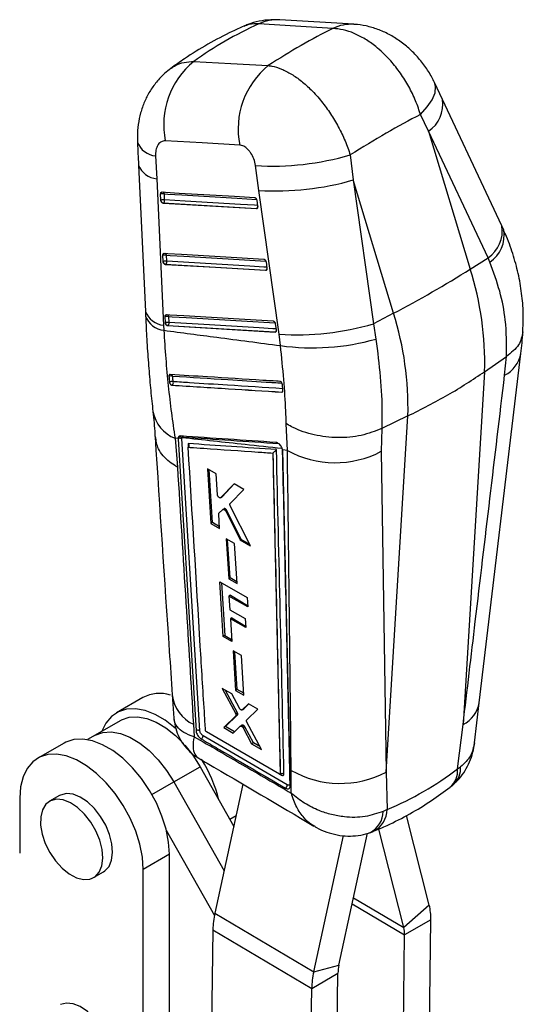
# Model space of a CAD drawing. Header units: millimetres. Extents: x 37 to 389, y 20 to 288.
# Tile 20 of 20: x 323 to 361, y 213 to 288. Entities that reach past the tile are written whole.
import ezdxf

# ---------------------------------------------------------------- set-up
doc = ezdxf.new("R2010")
doc.units = ezdxf.units.MM

msp = doc.modelspace()

# ---------------------------------------------------------------- linework, layer by layer
at = {"color": 7, "linetype": 'Continuous', "lineweight": 25}
for p, q in [((348.486896, 287.756863), (342.846185, 288.097521)), ((355.250265, 282.018925), (354.643824, 283.311279)), ((354.199499, 279.591529), (353.570322, 280.865609)), ((354.199499, 279.591529), (357.374219, 269.055821)), ((358.738911, 269.923605), (354.199499, 279.591529)), ((333.354333, 277.699934), (333.436376, 275.951545)), ((348.215549, 277.777261), (348.448488, 275.86662)), ((332.049499, 277.000752), (332.576341, 265.821194)), ((341.24832, 275.069609), (340.981134, 276.961946)), ((333.436376, 275.951545), (333.965623, 264.770953)), ((348.448488, 275.86662), (349.990242, 264.869368)), ((351.519273, 265.675833), (348.448488, 275.86662)), ((333.756275, 274.332008), (333.739492, 274.793085)), ((334.040407, 274.335739), (334.023622, 274.7968)), ((342.792029, 264.073534), (341.24832, 275.069609)), ((333.761773, 274.285385), (333.756275, 274.332008)), ((333.9245, 274.088155), (333.947969, 274.101704)), ((341.046489, 273.664778), (333.9245, 274.088155)), ((341.076757, 274.316333), (341.146611, 273.852287)), ((341.146611, 273.852287), (341.148961, 273.832013)), ((341.06986, 273.678269), (341.046489, 273.664778)), ((333.92697, 269.647542), (333.910158, 270.108602)), ((334.211111, 269.651309), (334.194298, 270.112365)), ((333.932406, 269.60126), (333.92697, 269.647542)), ((334.095262, 269.403715), (334.118716, 269.417254)), ((341.755902, 268.94988), (334.095262, 269.403715)), ((341.786272, 269.601474), (341.856084, 269.137412)), ((357.374219, 269.055821), (358.738911, 269.923605)), ((358.8808, 269.58069), (358.738911, 269.923605)), ((341.779286, 268.963379), (341.755902, 268.94988)), ((341.856084, 269.137412), (341.858459, 269.116805)), ((332.573257, 265.822214), (332.590774, 265.462662)), ((351.519273, 265.675833), (349.990242, 264.869368)), ((334.097875, 264.963195), (334.081048, 265.424238)), ((334.103268, 264.917137), (334.097875, 264.963195)), ((334.382021, 264.96699), (334.365193, 265.428038)), ((342.495456, 264.886434), (342.565245, 264.422359)), ((349.990242, 264.869368), (350.177126, 263.709198)), ((333.965623, 264.770953), (333.982969, 264.378721)), ((334.266211, 264.719374), (334.289655, 264.732908)), ((342.465024, 264.234805), (334.266211, 264.719374)), ((342.488415, 264.248308), (342.465024, 264.234805)), ((342.565245, 264.422359), (342.567636, 264.40152)), ((342.895895, 263.210015), (342.792029, 264.073534)), ((358.071758, 235.927269), (361.240541, 262.607651)), ((358.472509, 261.217304), (360.14424, 262.377985)), ((360.001411, 260.945393), (360.146018, 262.379186)), ((360.146018, 262.379186), (360.14424, 262.377985)), ((358.472509, 261.217304), (356.833443, 234.259886)), ((334.412778, 260.427583), (334.421349, 260.382922)), ((334.603351, 260.187165), (334.610231, 260.191137)), ((342.989699, 259.659458), (342.980373, 259.654074)), ((343.033262, 260.232006), (343.029347, 260.259757)), ((343.07102, 259.790362), (343.033262, 260.232006)), ((352.617563, 257.837315), (350.620179, 256.880419)), ((350.963184, 230.628035), (352.617563, 257.837315)), ((343.417041, 255.200773), (343.333696, 257.24768)), ((350.619195, 256.879943), (350.589001, 255.133034)), ((350.620179, 256.880419), (350.619195, 256.879943)), ((335.067151, 256.102541), (334.837959, 256.127082)), ((334.837959, 256.127082), (335.020388, 253.930526)), ((335.067151, 256.102541), (335.06783, 256.084629)), ((335.06783, 256.084629), (335.071997, 256.087035)), ((335.06783, 256.084629), (336.44738, 233.778226)), ((335.091871, 256.209725), (335.071997, 256.087035)), ((335.071997, 256.087035), (336.448035, 233.778604)), ((335.353946, 256.100356), (335.362927, 256.169097)), ((336.733558, 233.790283), (335.353946, 256.100356)), ((342.299469, 255.001325), (342.303787, 255.004367)), ((343.417041, 255.200773), (343.044291, 255.241316)), ((343.049297, 255.186059), (343.044291, 255.241316)), ((343.050049, 255.154003), (343.049297, 255.186059)), ((350.589001, 255.133034), (350.963184, 230.628035)), ((342.299469, 255.001325), (342.868797, 230.492402)), ((337.982815, 253.416135), (337.315635, 253.789768)), ((337.315635, 253.789768), (337.576755, 249.615843)), ((337.69304, 249.682972), (337.432473, 253.724336)), ((338.082288, 251.812571), (337.982815, 253.416135)), ((339.34281, 252.653636), (338.331331, 251.592869)), ((338.42405, 251.646394), (339.362042, 252.64284)), ((339.041465, 251.140716), (340.103316, 252.226733)), ((340.103316, 252.226733), (339.34281, 252.653636)), ((338.331331, 251.592869), (338.317716, 251.585471)), ((338.318993, 251.583217), (338.412124, 251.63698)), ((338.42405, 251.646394), (338.331331, 251.592869)), ((338.411559, 251.637911), (338.42405, 251.646394)), ((338.194345, 250.404594), (338.482047, 250.689726)), ((338.585361, 250.751194), (338.492762, 250.697737)), ((338.725284, 250.702311), (338.635616, 250.650551)), ((338.792466, 250.609754), (338.703933, 250.558645)), ((338.703933, 250.558645), (339.802048, 248.360306)), ((339.876978, 248.403562), (338.792466, 250.609754)), ((340.590674, 247.914591), (339.048536, 250.980588)), ((338.241841, 249.240931), (338.17395, 250.335126)), ((337.69304, 249.682972), (337.576755, 249.615843)), ((337.576755, 249.615843), (338.241841, 249.240931)), ((338.23408, 249.366016), (337.69304, 249.682972)), ((339.386603, 248.079871), (338.751454, 248.438688)), ((338.751454, 248.438688), (338.938551, 245.401855)), ((339.043139, 245.462233), (338.854991, 248.380195)), ((339.876978, 248.403562), (339.802048, 248.360306)), ((339.802048, 248.360306), (340.590674, 247.914591)), ((340.540135, 248.015068), (339.876978, 248.403562)), ((339.572044, 245.042028), (339.386603, 248.079871)), ((339.043139, 245.462233), (338.938551, 245.401855)), ((338.938551, 245.401855), (339.572044, 245.042028)), ((339.565057, 245.156481), (339.043139, 245.462233)), ((338.248828, 245.154424), (340.342778, 243.963377)), ((338.509392, 240.979702), (338.248828, 245.154424)), ((338.375307, 245.082484), (338.635487, 241.052495)), ((339.064094, 244.137193), (338.954725, 244.074055)), ((338.954725, 244.074055), (339.018908, 243.034197)), ((340.385266, 243.258947), (338.954725, 244.074055)), ((339.064094, 244.137193), (340.378754, 243.366911)), ((340.342778, 243.963377), (340.385266, 243.258947)), ((339.018908, 243.034197), (340.195155, 242.362693)), ((339.175923, 242.405048), (339.0618, 242.339166)), ((339.0618, 242.339166), (339.16901, 240.601574)), ((340.237218, 241.667182), (339.0618, 242.339166)), ((339.175923, 242.405048), (340.229942, 241.787478)), ((340.195155, 242.362693), (340.237218, 241.667182)), ((338.635487, 241.052495), (338.509392, 240.979702)), ((339.16901, 240.601574), (338.509392, 240.979702)), ((338.635487, 241.052495), (339.160155, 240.745083)), ((339.907858, 239.537911), (339.27795, 239.899759)), ((339.27795, 239.899759), (339.46472, 236.862688)), ((339.593537, 236.937052), (339.407287, 239.825464)), ((340.092402, 236.499496), (339.907858, 239.537911)), ((339.167481, 236.594913), (338.447036, 237.011873)), ((338.447036, 237.011873), (339.467498, 235.085249)), ((332.373184, 236.314863), (330.369715, 235.158285)), ((334.628929, 236.518576), (334.749749, 234.750556)), ((339.602128, 235.16297), (338.703517, 236.863434)), ((339.751803, 235.506192), (339.167481, 236.594913)), ((339.593537, 236.937052), (339.46472, 236.862688)), ((339.46472, 236.862688), (340.092402, 236.499496)), ((340.083252, 236.650162), (339.593537, 236.937052)), ((339.954582, 235.376251), (340.085167, 235.451636)), ((340.453117, 235.850163), (339.963538, 235.382681)), ((340.093982, 235.457984), (339.963538, 235.382681)), ((340.093982, 235.457984), (340.484094, 235.832204)), ((341.158133, 235.441398), (340.453117, 235.850163)), ((357.708409, 232.868193), (358.070775, 235.928668)), ((339.477202, 234.915939), (338.552309, 234.027231)), ((338.693428, 234.108697), (339.612308, 234.993935)), ((339.602128, 235.16297), (339.467498, 235.085249)), ((339.612308, 234.993935), (339.477202, 234.915939)), ((340.310751, 234.610336), (341.158133, 235.441398)), ((330.703021, 234.580919), (328.149167, 233.10661)), ((336.245188, 234.276353), (336.303831, 233.32773)), ((338.693428, 234.108697), (338.552309, 234.027231)), ((338.552309, 234.027231), (339.283394, 233.600545)), ((339.387007, 233.702378), (338.693428, 234.108697)), ((339.283394, 233.600545), (339.823393, 234.131258)), ((339.969356, 234.217242), (339.833609, 234.138877)), ((340.095366, 234.181154), (339.96002, 234.10302)), ((340.171947, 234.084762), (340.036617, 234.006637)), ((340.036617, 234.006637), (340.67891, 232.785449)), ((340.816549, 232.864906), (340.171947, 234.084762)), ((341.438305, 232.341573), (340.321548, 234.440174)), ((356.409385, 230.873024), (356.833443, 234.259886)), ((343.409087, 229.653752), (336.97986, 233.406006)), ((337.166066, 233.806211), (337.164709, 233.81692)), ((342.807769, 230.462602), (337.234507, 233.707508)), ((326.362776, 232.845129), (324.359307, 231.68855)), ((340.816549, 232.864906), (340.67891, 232.785449)), ((340.67891, 232.785449), (341.438305, 232.341573)), ((341.315301, 232.572721), (340.816549, 232.864906)), ((334.74819, 229.874873), (336.751659, 231.031451)), ((336.751659, 231.031451), (339.325321, 226.474439)), ((356.409385, 230.873024), (356.642255, 231.035592)), ((342.853126, 230.456964), (342.861045, 230.461536)), ((342.869787, 230.492973), (342.868797, 230.492402)), ((342.869787, 230.492973), (342.869821, 230.493242)), ((343.716201, 229.018881), (343.701089, 230.758472)), ((350.963184, 230.628035), (351.03122, 227.771526)), ((334.74819, 229.874873), (338.585782, 223.079906)), ((340.02657, 229.693219), (337.882876, 219.853522)), ((326.009173, 228.83059), (325.254926, 228.395173)), ((326.092821, 228.874301), (326.009173, 228.83059)), ((322.978324, 228.636484), (322.978168, 224.444998)), ((351.03122, 227.771526), (350.735082, 227.629065)), ((354.249499, 220.460603), (352.504437, 227.307803)), ((334.17362, 226.188238), (337.847761, 219.682683)), ((345.424458, 215.366016), (347.692518, 225.776564)), ((347.351692, 215.889069), (349.543289, 225.948644)), ((352.306328, 218.749319), (350.388119, 226.275906)), ((334.409883, 224.349875), (332.406414, 223.193297)), ((334.409284, 208.182714), (334.409883, 224.349875)), ((328.621319, 222.563776), (329.375566, 222.999193)), ((332.405814, 207.026136), (332.406414, 223.193297)), ((354.249499, 220.460603), (352.306328, 218.749319)), ((337.882876, 219.853522), (345.424458, 215.366016)), ((354.370096, 219.351192), (352.366626, 218.194613)), ((354.216556, 207.903272), (354.370096, 219.351192)), ((337.730406, 218.586472), (337.524156, 203.208417)), ((337.730406, 218.586472), (345.271988, 214.098966)), ((352.213087, 206.746694), (352.366626, 218.194613)), ((345.424458, 215.366016), (347.351692, 215.889069)), ((345.271988, 214.098966), (347.275457, 215.255544)), ((347.121918, 203.807625), (347.275457, 215.255544)), ((345.118449, 202.651047), (345.271988, 214.098966))]:
    msp.add_line(p, q, dxfattribs=at)
at = {"color": 8, "linetype": 'Continuous', "lineweight": 25}
for p, q in [((335.829729, 255.724607), (335.846777, 255.444081)), ((343.04223, 255.251235), (343.603629, 230.607805)), ((342.857297, 230.459372), (342.959156, 230.399991)), ((333.078121, 228.910763), (334.74819, 229.874873)), ((339.503018, 227.290079), (339.021623, 227.012176)), ((348.371847, 220.571648), (352.366626, 218.194613)), ((348.471908, 221.030933), (352.306328, 218.749319))]:
    msp.add_line(p, q, dxfattribs=at)
at = {"color": 7, "linetype": 'Continuous', "lineweight": 25, "flags": 128}
for points in [[(346.883435, 287.440425), (344.040398, 287.612165), (341.242875, 287.781163)], [(336.272684, 284.911302), (339.092885, 284.757974), (341.961356, 284.601957)], [(359.79113, 272.351179), (358.795059, 274.472438), (355.251963, 282.018801)], [(339.778831, 278.52948), (336.912499, 278.690124), (334.094407, 278.84802)], [(333.843076, 274.945513), (334.107251, 274.929802), (335.163949, 274.866953), (339.390671, 274.615512), (340.911758, 274.52501)], [(333.947969, 274.101704), (337.49453, 273.890869), (341.06986, 273.678269)], [(334.013764, 270.261041), (334.27803, 270.245382), (335.33509, 270.182737), (339.563274, 269.932138), (341.621236, 269.810141)], [(334.118716, 269.417254), (337.934644, 269.19119), (341.779286, 268.963379)], [(334.184668, 265.57669), (334.448995, 265.561067), (335.506301, 265.498564), (339.735473, 265.248533), (342.330393, 265.095093)], [(334.289655, 264.732908), (338.374695, 264.491486), (342.488415, 264.248308)], [(334.917689, 233.942988), (334.860203, 233.993433), (334.092261, 234.584775), (333.313696, 235.03427), (332.545743, 235.329658), (331.809351, 235.46288), (331.124608, 235.430303), (330.510189, 235.232816), (329.982857, 234.875806), (329.556994, 234.36901), (329.249936, 233.742072)], [(330.703021, 234.580919), (330.752469, 234.608538), (331.326723, 234.815144), (331.973173, 234.856745), (332.672176, 234.73208), (333.402493, 234.444935), (334.141935, 234.004033), (334.868032, 233.422774), (335.481486, 232.805689)], [(328.699552, 233.424341), (328.749, 233.45196), (329.323254, 233.658566), (329.969704, 233.700167), (330.668707, 233.575502), (331.399024, 233.288357), (332.138465, 232.847455), (332.864563, 232.266196), (333.555254, 231.562241), (334.189555, 230.756976), (334.74819, 229.874873)], [(328.699552, 233.424341), (328.749, 233.45196), (329.323254, 233.658566), (329.969704, 233.700167), (330.668707, 233.575502), (331.399024, 233.288357), (332.138465, 232.847455), (332.864563, 232.266196), (333.555254, 231.562241), (334.189555, 230.756976), (334.74819, 229.874873)], [(336.447391, 233.778057), (336.448273, 233.767876), (336.449154, 233.757694)], [(334.409883, 224.349875), (334.345623, 225.282963), (334.154529, 226.264837), (333.841813, 227.268714), (333.416006, 228.267209), (332.888723, 229.233089), (332.274346, 230.140005), (331.589633, 230.963219), (330.853264, 231.680277), (330.085322, 232.271619), (329.306757, 232.721113), (328.538804, 233.016501), (327.802412, 233.149724), (327.117669, 233.117146), (326.503251, 232.919659), (326.362776, 232.845129)], [(335.57849, 232.69623), (336.193024, 231.913554), (336.751659, 231.031451)], [(332.406414, 223.193297), (332.342154, 224.126385), (332.15106, 225.108259), (331.838344, 226.112136), (331.412537, 227.110631), (330.885254, 228.07651), (330.270876, 228.983427), (329.586164, 229.806641), (328.849795, 230.523699), (328.081853, 231.11504), (327.303288, 231.564535), (326.535335, 231.859923), (325.798943, 231.993145), (325.1142, 231.960568), (324.499781, 231.763081), (323.972449, 231.406071), (323.546586, 230.899276), (323.23381, 230.25652), (323.042651, 229.495334), (322.978324, 228.636484)], [(329.375566, 222.999193), (329.48579, 223.071762), (329.798482, 223.417578), (329.997634, 223.898026), (330.072508, 224.487201), (330.019068, 225.153346), (329.840195, 225.860544), (329.545533, 226.570674), (329.150966, 227.245448), (328.677765, 227.848494), (328.151442, 228.347296), (327.60037, 228.714969), (327.054257, 228.931687), (326.542545, 228.98577), (326.092821, 228.874301)], [(325.338574, 228.438883), (324.975082, 228.167873), (324.717417, 227.751928), (324.579472, 227.213477), (324.568682, 226.581543), (324.685629, 225.890196), (324.924008, 225.176709), (325.270969, 224.479543), (325.707807, 223.836283), (326.210971, 223.28161), (326.753336, 222.845421), (327.305663, 222.551237), (327.838176, 222.414914), (328.322167, 222.443804), (328.731543, 222.636345), (329.044236, 222.98216), (329.243387, 223.462609), (329.318261, 224.051784), (329.264822, 224.717928), (329.085949, 225.425127), (328.791286, 226.135256), (328.396719, 226.810031), (327.923518, 227.413076), (327.397195, 227.911879), (326.846123, 228.279552), (326.30001, 228.49627), (325.788298, 228.550352), (325.338574, 228.438883)], [(329.374972, 206.995336), (329.485196, 207.067906), (329.797889, 207.413721), (329.99704, 207.894168), (330.071914, 208.483345), (330.018474, 209.149489), (329.839602, 209.856687), (329.544939, 210.566816), (329.150372, 211.241592), (328.677172, 211.844636), (328.150848, 212.34344), (327.599776, 212.711112), (327.053663, 212.927831), (326.541951, 212.981914), (326.092227, 212.870444)]]:
    msp.add_lwpolyline(points, dxfattribs=at)
at = {"color": 8, "linetype": 'Continuous', "lineweight": 25, "flags": 128}
for points in [[(353.570322, 280.865609), (354.099852, 281.439553), (354.477733, 281.998429), (354.690802, 282.522776), (354.731639, 282.994334), (354.644418, 283.311438)], [(334.023622, 274.7968), (334.287802, 274.781101), (335.344519, 274.718279), (339.571316, 274.466971), (341.058928, 274.378505)], [(341.13733, 273.913942), (340.898098, 273.928169), (339.841374, 273.990981), (335.614414, 274.242202), (334.040407, 274.335739)], [(334.194298, 270.112365), (334.458567, 270.096709), (335.51564, 270.034092), (339.743872, 269.783578), (341.76846, 269.6636)], [(341.846816, 269.199021), (341.607401, 269.213205), (340.550335, 269.275835), (336.322008, 269.526294), (334.211111, 269.651309)], [(334.365193, 265.428038), (334.629522, 265.412417), (335.686836, 265.34993), (339.916042, 265.099956), (342.477653, 264.948531)], [(342.555984, 264.483936), (342.316446, 264.498097), (341.259143, 264.560589), (337.029881, 264.810532), (334.382021, 264.96699)]]:
    msp.add_lwpolyline(points, dxfattribs=at)
at = {"color": 8, "linetype": 'Continuous', "lineweight": 25}
for centre, radius, start, end in [((342.660295, 284.818499), 3.284274, 86.7757599, 115.56773779), ((348.301163, 284.477366), 3.284763, 86.84538149, 115.56959947), ((352.831329, 281.626682), 2.452292, 303.91169321, 9.1845993), ((333.504721, 279.336949), 1.643909, 200.79834022, 264.75110731), ((333.584868, 277.589146), 1.644319, 200.97323499, 264.81878058), ((333.846504, 274.780682), 0.17785, 5.19992482, 67.1197543), ((340.963954, 273.8438), 0.196511, 302.61108784, 340.13726538), ((341.076605, 273.751748), 0.073787, 264.75564188, 299.59446904), ((357.370251, 271.958864), 2.452654, 303.9198334, 9.18890993), ((357.486471, 271.632605), 2.480828, 304.19711105, 9.55239541), ((334.017183, 270.096222), 0.177849, 5.20773763, 67.12215175), ((341.673417, 269.128837), 0.196431, 302.61329291, 340.1745026), ((341.785973, 269.037122), 0.074045, 264.81836997, 299.53174096), ((334.11377, 266.411152), 1.646876, 200.99795799, 264.83893018), ((334.1874, 265.411596), 0.178551, 5.28359116, 66.2142324), ((334.153807, 266.029429), 1.659525, 199.74444076, 264.09129325), ((342.384398, 264.412344), 0.194235, 302.37930132, 340.96661877), ((342.495272, 264.321207), 0.07322, 264.62602764, 299.74464944), ((358.975974, 262.99986), 2.296161, 296.52497263, 350.32232827), ((334.473998, 260.840524), 0.185198, 12.38848724, 55.58047555), ((342.886493, 259.823875), 0.194125, 302.11686781, 341.85161683), ((342.996382, 259.733375), 0.074219, 264.83329742, 299.49555261), ((335.860053, 258.68934), 2.758595, 190.55924485, 248.25275645), ((335.286034, 256.160584), 0.182627, 20.88223276, 48.12752391), ((337.444356, 236.845398), 2.835136, 186.61402912, 244.97797002), ((355.804632, 236.316898), 2.299946, 296.57185525, 350.26464995), ((354.924965, 230.945645), 1.719643, 313.36893817, 2.99826678), ((342.865709, 230.402624), 0.093484, 358.38634752, 55.37223869), ((354.752107, 230.733821), 1.663113, 310.63003624, 4.80127936), ((348.893749, 227.648105), 1.841431, 296.39009042, 359.40757878), ((349.15497, 227.782474), 1.876281, 296.67935994, 359.66567583)]:
    msp.add_arc(centre, radius, start, end, dxfattribs=at)
at = {"color": 7, "linetype": 'Continuous', "lineweight": 25}
for centre, radius, start, end in [((340.218332, 280.070878), 6.244826, 129.18502552, 191.29259045), ((345.900236, 279.757822), 6.24343, 129.11537269, 191.34647371), ((342.263093, 298.090617), 21.167526, 266.52789891, 286.33225424), ((342.56443, 296.101459), 21.072989, 266.41927054, 286.21382003), ((333.888225, 274.28507), 0.52934, 75.17984016, 106.31861141), ((333.905035, 273.824054), 0.529289, 75.18123253, 106.32324233), ((334.01292, 274.353757), 0.260287, 195.22915253, 255.55004712), ((333.815306, 274.289375), 0.229826, 305.25621105, 11.63832668), ((334.058978, 269.60076), 0.529199, 75.18455475, 106.33295821), ((334.075798, 269.139797), 0.529107, 75.1826711, 106.33667668), ((334.183714, 269.66939), 0.260379, 195.16838949, 255.54441264), ((333.986009, 269.604905), 0.229835, 305.2678705, 11.64816811), ((312.596399, 339.860609), 83.775719, 297.6848589, 302.30976457), ((334.640075, 261.874234), 23.841487, 358.42106824, 17.53103164), ((328.785129, 258.494245), 23.841487, 358.42106824, 17.53103164), ((334.229935, 264.916517), 0.529101, 75.1887155, 106.34358969), ((334.246756, 264.455326), 0.529242, 75.19190902, 106.33844688), ((334.354745, 264.98516), 0.260515, 195.13599507, 255.53109704), ((334.156892, 264.920559), 0.229867, 305.27928349, 11.6532626), ((344.107495, 285.126673), 21.094197, 266.4246294, 286.19336527), ((345.358789, 280.638211), 17.60136, 261.95641671, 285.88741659), ((334.537764, 260.484875), 0.412363, 73.49980575, 114.10901226), ((334.584376, 260.060928), 0.404823, 73.66564488, 115.07999324), ((334.677148, 260.445944), 0.263448, 193.84048398, 255.2854264), ((334.474926, 260.381365), 0.23344, 305.4232805, 16.9473564), ((335.224852, 255.842234), 0.288604, 63.42901708, 121.98083343), ((335.199533, 256.003498), 0.232638, 45.38412559, 117.56713058), ((347.066076, 261.84288), 7.578459, 241.21652194, 297.7011885), ((333.650154, 233.940194), 2.69624, 71.97983779, 118.26898047), ((327.607521, 225.83419), 10.90427, 14.15830679, 31.94336556), ((347.45122, 237.323278), 7.560434, 240.26292786, 297.67908559), ((350.096593, 219.447909), 4.274596, 358.70351359, 13.70423801), ((344.112109, 218.461232), 6.382931, 167.4009516, 178.87572612), ((350.229907, 218.242975), 2.137267, 358.70340316, 13.70434843), ((350.466295, 215.192925), 3.191452, 167.40090724, 178.87572863), ((351.653656, 213.973728), 6.382897, 167.40090119, 178.87573468)]:
    msp.add_arc(centre, radius, start, end, dxfattribs=at)
for centre, major_axis, ratio, start_param, end_param in [((373.988366, 241.843366), (40.695395, -40.507139), 0.662410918, 2.890308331, 3.038424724), ((331.3708, 244.411727), (31.713501, 44.336237), 0.386218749, 0.630754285, 0.777458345), ((331.3708, 244.411727), (37.38148, 38.671544), 0.275358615, 0.685387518, 0.845048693), ((338.686772, 250.594758), (-0.105287, 0.154588), 0.52924628, 4.457806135, 5.07998817), ((340.070595, 234.060478), (-0.10571, 0.155208), 0.52924628, 4.51415962, 5.186883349), ((322.30081, 283.721025), (-31.54293, 54.560947), 0.615400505, 3.060805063, 3.221051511)]:
    msp.add_ellipse(centre, major_axis=major_axis, ratio=ratio, start_param=start_param, end_param=end_param, dxfattribs=at)
for points, knots in [([(342.839462, 288.086669), (342.606737, 288.097606), (342.079214, 288.122396), (341.259742, 287.999674), (340.567084, 287.824877), (340.193971, 287.644448), (340.088897, 287.593636)], [0, 0, 0, 0, 0.247502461, 0.561019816, 0.87637692, 1, 1, 1, 1]), ([(340.083472, 287.604265), (339.790811, 287.473882), (338.850809, 287.055104), (337.330272, 286.247025), (335.7699, 285.295021), (334.865519, 284.636065), (334.518991, 284.383576)], [0, 0, 0, 0, 0.147527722, 0.473846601, 0.798396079, 1, 1, 1, 1]), ([(353.570322, 280.865609), (353.563615, 280.888766), (353.449177, 281.283873), (353.168745, 282.053922), (352.630323, 283.13972), (351.972479, 284.158237), (351.156896, 285.162763), (350.266246, 286.002358), (349.34805, 286.65015), (348.510658, 287.083739), (347.676066, 287.367809), (347.147646, 287.41622), (346.883435, 287.440425)], [0, 0, 0, 0, 0.006913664, 0.117964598, 0.229015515, 0.338921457, 0.44882699, 0.587595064, 0.690334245, 0.793073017, 0.896536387, 1, 1, 1, 1]), ([(354.64135, 283.305972), (354.629851, 283.334363), (354.496414, 283.66382), (354.12678, 284.265834), (353.525708, 285.096251), (352.810564, 285.842585), (352.025645, 286.483456), (351.196081, 286.997686), (350.326148, 287.391826), (349.437184, 287.638122), (348.815908, 287.75663), (348.497268, 287.75365), (348.478578, 287.753475)], [0, 0, 0, 0, 0.011591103, 0.134506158, 0.263653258, 0.395368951, 0.519641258, 0.643319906, 0.763052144, 0.879626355, 0.992939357, 1, 1, 1, 1]), ([(334.522158, 284.37591), (334.358187, 284.253949), (333.953468, 283.95292), (333.4072, 283.356965), (332.890674, 282.628011), (332.486359, 281.832574), (332.191832, 280.992467), (332.012623, 280.098651), (331.940638, 279.346231), (331.972973, 278.8918), (331.98281, 278.753553)], [0, 0, 0, 0, 0.095078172, 0.234675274, 0.374584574, 0.510783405, 0.649918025, 0.788674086, 0.935710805, 1, 1, 1, 1]), ([(341.961356, 284.601957), (342.050284, 284.590048), (342.372846, 284.54685), (342.961768, 284.362554), (343.724249, 283.976964), (344.489374, 283.43706), (345.268676, 282.738598), (346.021288, 281.896087), (346.720056, 280.933036), (347.323009, 279.919781), (347.839272, 278.855003), (348.090123, 278.136509), (348.215549, 277.777261)], [0, 0, 0, 0, 0.039752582, 0.144191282, 0.24862974, 0.35113855, 0.453647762, 0.569708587, 0.676652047, 0.783596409, 0.891797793, 1, 1, 1, 1]), ([(331.968154, 278.753839), (331.986729, 278.344884), (332.013263, 277.760664), (332.04173, 277.175919), (332.05027, 277.000496)], [0, 0, 0, 0, 0.700000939, 1, 1, 1, 1]), ([(334.094407, 278.84802), (333.990992, 278.840563), (333.887098, 278.833071), (333.705994, 278.739219), (333.568035, 278.615634), (333.413517, 278.314899), (333.349354, 278.004967), (333.353192, 277.769807), (333.354333, 277.699934)], [0, 0, 0, 0, 0.235155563, 0.236248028, 0.472331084, 0.635245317, 0.891621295, 1, 1, 1, 1]), ([(340.981134, 276.961946), (340.98056, 276.965953), (340.956342, 277.134784), (340.869696, 277.474962), (340.676594, 277.864376), (340.440332, 278.181638), (340.171339, 278.419272), (339.926886, 278.516732), (339.799321, 278.527716), (339.778831, 278.52948)], [0, 0, 0, 0, 0.005216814, 0.219787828, 0.434651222, 0.550718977, 0.75391164, 0.960473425, 1, 1, 1, 1]), ([(333.739492, 274.793085), (333.739398, 274.799339), (333.738988, 274.82692), (333.746898, 274.872363), (333.771275, 274.917446), (333.805018, 274.943186), (333.831313, 274.944794), (333.843076, 274.945513)], [0, 0, 0, 0, 0.071485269, 0.3152405, 0.558969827, 0.802707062, 1, 1, 1, 1]), ([(333.9245, 274.088155), (333.909481, 274.091184), (333.879445, 274.09724), (333.834809, 274.133193), (333.796835, 274.184592), (333.772705, 274.238578), (333.764643, 274.273096), (333.761773, 274.285385)], [0, 0, 0, 0, 0.217812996, 0.435575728, 0.654725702, 0.877078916, 1, 1, 1, 1]), ([(340.911758, 274.52501), (340.914635, 274.524753), (340.932365, 274.523167), (340.966516, 274.509528), (341.010506, 274.470966), (341.046863, 274.416212), (341.068338, 274.361638), (341.0746, 274.32794), (341.076757, 274.316333)], [0, 0, 0, 0, 0.041060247, 0.252956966, 0.464857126, 0.676762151, 0.888663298, 1, 1, 1, 1]), ([(341.148961, 273.832013), (341.149252, 273.809962), (341.149834, 273.765855), (341.130847, 273.71194), (341.099535, 273.675688), (341.068518, 273.664335), (341.050152, 273.664704), (341.046489, 273.664778)], [0, 0, 0, 0, 0.2374739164, 0.4749947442, 0.7104384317, 0.9422461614, 1, 1, 1, 1]), ([(359.931697, 272.045526), (359.89987, 272.117016), (359.854358, 272.219244), (359.80398, 272.321051), (359.788832, 272.351663)], [0, 0, 0, 0, 0.69931687, 1, 1, 1, 1]), ([(361.388311, 264.261558), (361.40835, 264.674321), (361.452602, 265.58585), (361.345423, 267.01536), (361.103333, 268.536814), (360.700393, 270.052082), (360.301899, 271.224929), (359.991576, 271.871817), (359.913126, 272.03535)], [0, 0, 0, 0, 0.158267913, 0.349511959, 0.542789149, 0.737667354, 0.933682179, 1, 1, 1, 1]), ([(333.910158, 270.108602), (333.910065, 270.11497), (333.909662, 270.142659), (333.917659, 270.188161), (333.942108, 270.23316), (333.975848, 270.258748), (334.002075, 270.260334), (334.013764, 270.261041)], [0, 0, 0, 0, 0.0727929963, 0.3165331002, 0.5602854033, 0.8040319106, 1, 1, 1, 1]), ([(334.095262, 269.403715), (334.080238, 269.40674), (334.050193, 269.412791), (334.005542, 269.448735), (333.967552, 269.500116), (333.94336, 269.554212), (333.935295, 269.588851), (333.932406, 269.60126)], [0, 0, 0, 0, 0.217559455, 0.43506957, 0.653944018, 0.87602819, 1, 1, 1, 1]), ([(341.621236, 269.810141), (341.624191, 269.809875), (341.642005, 269.808272), (341.676244, 269.794523), (341.720218, 269.755878), (341.756536, 269.701068), (341.777911, 269.646568), (341.784139, 269.612975), (341.786272, 269.601474)], [0, 0, 0, 0, 0.042131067, 0.254017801, 0.465899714, 0.677781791, 0.889680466, 1, 1, 1, 1]), ([(360.14424, 262.377985), (360.14979, 263.302466), (360.159551, 264.928159), (359.683105, 267.371896), (359.149836, 268.840016), (358.8808, 269.58069)], [0, 0, 0, 0, 0.395135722, 0.694842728, 1, 1, 1, 1]), ([(341.858459, 269.116805), (341.85872, 269.094763), (341.859241, 269.050673), (341.840165, 268.996829), (341.808781, 268.960658), (341.777789, 268.949428), (341.759491, 268.949806), (341.755902, 268.94988)], [0, 0, 0, 0, 0.237744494, 0.47557035, 0.711304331, 0.943374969, 1, 1, 1, 1]), ([(334.081048, 265.424238), (334.080955, 265.430684), (334.080557, 265.458447), (334.088614, 265.503991), (334.11311, 265.54893), (334.146853, 265.574408), (334.17303, 265.575988), (334.184668, 265.57669)], [0, 0, 0, 0, 0.073698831, 0.317415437, 0.561170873, 0.804904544, 1, 1, 1, 1]), ([(332.59539, 265.468976), (332.613785, 265.02629), (332.658086, 263.960174), (332.763267, 262.334841), (332.901336, 260.604926), (333.031595, 259.219402), (333.1213, 258.441702), (333.150932, 258.184809)], [0, 0, 0, 0, 0.16980037, 0.408929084, 0.645967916, 0.883054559, 1, 1, 1, 1]), ([(334.266211, 264.719374), (334.251184, 264.722402), (334.221132, 264.728457), (334.17647, 264.764378), (334.138474, 264.815768), (334.11424, 264.869932), (334.10617, 264.904649), (334.103268, 264.917137)], [0, 0, 0, 0, 0.2173839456, 0.4347264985, 0.6534411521, 0.8753501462, 1, 1, 1, 1]), ([(342.330393, 265.095093), (342.3334, 265.094823), (342.351267, 265.093221), (342.385575, 265.079379), (342.42954, 265.040679), (342.465822, 264.985815), (342.487137, 264.931377), (342.493341, 264.897861), (342.495456, 264.886434)], [0, 0, 0, 0, 0.042878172, 0.254758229, 0.466636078, 0.678525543, 0.890392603, 1, 1, 1, 1]), ([(333.982969, 264.378721), (335.333815, 264.200559), (338.305078, 263.808681), (341.275782, 263.421286), (342.895895, 263.210015)], [0, 0, 0, 0, 0.454636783, 1, 1, 1, 1]), ([(333.982969, 264.378721), (334.028269, 263.656064), (334.11887, 262.210742), (334.316449, 260.110387), (334.552279, 258.064602), (334.742731, 256.772931), (334.837959, 256.127082)], [0, 0, 0, 0, 0.246887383, 0.493777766, 0.746883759, 1, 1, 1, 1]), ([(342.567636, 264.40152), (342.567876, 264.379485), (342.568357, 264.335407), (342.549223, 264.281612), (342.517785, 264.245507), (342.486811, 264.234357), (342.468562, 264.234732), (342.465024, 264.234805)], [0, 0, 0, 0, 0.237942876, 0.475958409, 0.711869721, 0.944137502, 1, 1, 1, 1]), ([(361.391965, 264.261177), (361.326264, 263.917083), (361.191893, 263.213344), (360.499741, 262.661304), (360.146018, 262.379186)], [0, 0, 0, 0, 0.4889524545, 1, 1, 1, 1]), ([(361.247246, 262.611319), (361.247468, 262.613003), (361.319386, 263.160052), (361.360031, 263.693211), (361.400551, 264.224729)], [0, 0, 0, 0, 0.003078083, 1, 1, 1, 1]), ([(350.177126, 263.709198), (350.298751, 262.736), (350.545298, 260.763221), (350.653156, 258.508522), (350.628006, 257.266856), (350.620179, 256.880419)], [0, 0, 0, 0, 0.4014112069, 0.8137048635, 1, 1, 1, 1]), ([(343.333696, 257.24768), (343.323229, 257.571912), (343.288772, 258.639327), (343.155189, 260.605357), (342.982985, 262.335182), (342.895895, 263.210015)], [0, 0, 0, 0, 0.1773847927, 0.5839745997, 1, 1, 1, 1]), ([(352.617563, 257.837315), (353.657188, 258.359466), (355.736436, 259.403768), (357.560485, 260.612792), (358.472509, 261.217304)], [0, 0, 0, 0, 0.5000000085, 1, 1, 1, 1]), ([(334.460127, 261.000303), (334.446641, 260.999302), (334.418883, 260.99724), (334.387683, 260.968534), (334.369158, 260.922979), (334.367322, 260.883066), (334.369265, 260.861916), (334.369325, 260.861267)], [0, 0, 0, 0, 0.237613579, 0.489099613, 0.740576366, 0.992044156, 1, 1, 1, 1]), ([(334.369325, 260.861267), (334.380906, 260.741673), (334.394928, 260.59688), (334.410132, 260.45268), (334.412778, 260.427583)], [0, 0, 0, 0, 0.825962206, 1, 1, 1, 1]), ([(334.421349, 260.382922), (334.428666, 260.361534), (334.4433, 260.318756), (334.48164, 260.260868), (334.526801, 260.216426), (334.569404, 260.192275), (334.593915, 260.188585), (334.603351, 260.187165)], [0, 0, 0, 0, 0.216347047, 0.432698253, 0.648888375, 0.86483375, 1, 1, 1, 1]), ([(342.849275, 260.473393), (342.763104, 260.478774), (342.326029, 260.506066), (340.485491, 260.621183), (337.77486, 260.79117), (335.416352, 260.939973), (334.460127, 261.000303)], [0, 0, 0, 0, 0.030799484, 0.156219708, 0.657900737, 1, 1, 1, 1]), ([(334.698229, 260.449411), (334.691813, 260.510462), (334.676752, 260.65377), (334.662858, 260.797663), (334.654883, 260.880256)], [0, 0, 0, 0, 0.426010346, 1, 1, 1, 1]), ([(343.029347, 260.259757), (343.023773, 260.281402), (343.012626, 260.324694), (342.978658, 260.385603), (342.936458, 260.434261), (342.890963, 260.465777), (342.862514, 260.470974), (342.849275, 260.473393)], [0, 0, 0, 0, 0.205312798, 0.41063504, 0.615951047, 0.821272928, 1, 1, 1, 1]), ([(356.833443, 234.259886), (357.143582, 236.88384), (358.194594, 245.776), (359.254364, 254.673454), (360.001411, 260.945393)], [0, 0, 0, 0, 0.295086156, 1, 1, 1, 1]), ([(334.603351, 260.187165), (335.3234, 260.141119), (336.7635, 260.049029), (339.555492, 259.871124), (341.628273, 259.739763), (342.980373, 259.654074)], [0, 0, 0, 0, 0.25798843, 0.515976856, 1, 1, 1, 1]), ([(334.610231, 260.191137), (336.050847, 260.099345), (338.842864, 259.921446), (341.637183, 259.744907), (342.989699, 259.659458)], [0, 0, 0, 0, 0.515976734, 1, 1, 1, 1]), ([(342.980373, 259.654074), (342.994602, 259.655235), (343.023059, 259.657557), (343.053711, 259.687889), (343.071745, 259.732936), (343.071257, 259.771637), (343.07102, 259.790362)], [0, 0, 0, 0, 0.2538737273, 0.507718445, 0.7618194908, 1, 1, 1, 1]), ([(333.144805, 258.172111), (333.209755, 257.592555), (333.283102, 256.938072), (333.30441, 256.325247), (333.306849, 256.255089)], [0, 0, 0, 0, 0.885517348, 1, 1, 1, 1]), ([(350.619195, 256.879943), (350.114232, 256.679421), (349.104304, 256.278378), (347.263608, 256.123352), (345.438532, 256.32952), (344.160605, 256.776792), (343.522258, 257.128918), (343.355907, 257.233691), (343.333696, 257.24768)], [0, 0, 0, 0, 0.228047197, 0.456094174, 0.684146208, 0.912206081, 0.988277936, 1, 1, 1, 1]), ([(333.315847, 256.236492), (333.669961, 250.783629), (334.097142, 244.205636), (334.552622, 237.642432), (334.630529, 236.519833)], [0, 0, 0, 0, 0.828955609, 1, 1, 1, 1]), ([(335.24795, 256.305067), (335.215617, 256.302823), (335.150952, 256.298336), (335.08856, 256.2332), (335.067649, 256.159319), (335.067229, 256.111339), (335.067151, 256.102541)], [0, 0, 0, 0, 0.309934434, 0.619853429, 0.930294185, 1, 1, 1, 1]), ([(342.542823, 255.810327), (341.326483, 255.89246), (338.893803, 256.056726), (336.463235, 256.222287), (335.24795, 256.305067)], [0, 0, 0, 0, 0.499999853, 1, 1, 1, 1]), ([(335.362927, 256.169097), (335.364857, 256.173432), (335.374146, 256.194295), (335.401434, 256.22191), (335.438246, 256.224424), (335.456665, 256.225681)], [0, 0, 0, 0, 0.115849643, 0.557611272, 1, 1, 1, 1]), ([(335.456665, 256.225681), (336.67176, 256.142224), (339.10195, 255.975311), (341.534244, 255.809706), (342.750391, 255.726904)], [0, 0, 0, 0, 0.499999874, 1, 1, 1, 1]), ([(343.011941, 255.362055), (343.009817, 255.367588), (342.989767, 255.419827), (342.937167, 255.520358), (342.837275, 255.6481), (342.722667, 255.746342), (342.620457, 255.798991), (342.564041, 255.807229), (342.542823, 255.810327)], [0, 0, 0, 0, 0.025175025, 0.23767152, 0.449921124, 0.661601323, 0.87273105, 1, 1, 1, 1]), ([(342.579899, 255.262176), (341.432621, 255.340527), (339.181909, 255.494236), (336.932516, 255.64882), (335.829729, 255.724607)], [0, 0, 0, 0, 0.5097398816, 1, 1, 1, 1]), ([(335.829729, 255.724607), (335.830253, 255.723984), (335.833732, 255.719846), (335.854236, 255.694111), (335.882377, 255.645843), (335.900111, 255.579403), (335.89797, 255.521558), (335.88017, 255.474169), (335.856848, 255.45307), (335.845937, 255.4432)], [0, 0, 0, 0, 0.007091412, 0.047096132, 0.287224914, 0.494901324, 0.676265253, 0.848547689, 1, 1, 1, 1]), ([(335.845937, 255.4432), (335.891614, 255.44006), (336.284642, 255.413043), (338.067226, 255.290587), (340.172717, 255.14644), (341.931304, 255.026446), (342.299469, 255.001325)], [0, 0, 0, 0, 0.0212418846, 0.1827758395, 0.8289118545, 1, 1, 1, 1]), ([(337.164709, 233.81692), (337.160936, 233.877638), (337.131259, 234.355137), (336.998236, 236.499967), (336.558448, 243.644475), (336.151784, 250.378578), (335.845937, 255.4432)], [0, 0, 0, 0, 0.008430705, 0.06630003, 0.297777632, 1, 1, 1, 1]), ([(342.303787, 255.004367), (342.313556, 255.011663), (342.335679, 255.028186), (342.379916, 255.064934), (342.443883, 255.121945), (342.516452, 255.192646), (342.560333, 255.239767), (342.579595, 255.261828), (342.579899, 255.262176)], [0, 0, 0, 0, 0.084205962, 0.19068915, 0.358766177, 0.662831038, 0.994687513, 1, 1, 1, 1]), ([(342.303787, 255.004367), (342.303797, 255.003955), (342.402647, 250.914718), (342.594098, 242.748158), (342.77795, 234.575404), (342.869787, 230.492973)], [0, 0, 0, 0, 0.0000503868, 0.5005080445, 1, 1, 1, 1]), ([(343.155407, 230.497329), (343.063082, 234.580111), (342.876351, 242.837715), (342.679448, 251.090028), (342.579899, 255.262176)], [0, 0, 0, 0, 0.494426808, 1, 1, 1, 1]), ([(343.044291, 255.241316), (343.041, 255.259498), (343.033915, 255.298635), (343.019604, 255.33994), (343.011941, 255.362055)], [0, 0, 0, 0, 0.464583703, 1, 1, 1, 1]), ([(343.625584, 229.574146), (343.623408, 229.677016), (343.612528, 230.191363), (343.566556, 232.351477), (343.38385, 240.77865), (343.19786, 248.788425), (343.050049, 255.154003)], [0, 0, 0, 0, 0.01205618, 0.06028098, 0.253180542, 1, 1, 1, 1]), ([(343.701089, 230.758472), (343.697277, 231.172564), (343.622312, 239.316517), (343.516999, 247.465827), (343.417041, 255.200773)], [0, 0, 0, 0, 0.050846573, 1, 1, 1, 1]), ([(335.020388, 253.930526), (335.237126, 250.469892), (335.648053, 243.908639), (336.05356, 237.367477), (336.245188, 234.276353)], [0, 0, 0, 0, 0.527435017, 1, 1, 1, 1]), ([(338.187981, 251.620427), (338.173504, 251.634329), (338.144552, 251.662132), (338.110377, 251.715658), (338.088293, 251.768004), (338.084158, 251.798697), (338.082288, 251.812571)], [0, 0, 0, 0, 0.260971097, 0.521899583, 0.783892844, 1, 1, 1, 1]), ([(338.301623, 251.57672), (338.288974, 251.576098), (338.263727, 251.574856), (338.222781, 251.593221), (338.197956, 251.612628), (338.187981, 251.620427)], [0, 0, 0, 0, 0.375237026, 0.748952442, 1, 1, 1, 1]), ([(338.493963, 250.695547), (338.499911, 250.699235), (338.515565, 250.708941), (338.55239, 250.703999), (338.595649, 250.684733), (338.623078, 250.661274), (338.635616, 250.650551)], [0, 0, 0, 0, 0.17775834, 0.46782851, 0.756748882, 1, 1, 1, 1]), ([(338.725284, 250.702311), (338.710626, 250.715018), (338.681312, 250.740432), (338.637242, 250.758424), (338.604261, 250.761255), (338.590668, 250.752379), (338.586304, 250.74953)], [0, 0, 0, 0, 0.287849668, 0.575687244, 0.863778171, 1, 1, 1, 1]), ([(338.635616, 250.650551), (338.649982, 250.635526), (338.676467, 250.607828), (338.695311, 250.574084), (338.703933, 250.558645)], [0, 0, 0, 0, 0.542460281, 1, 1, 1, 1]), ([(339.048536, 250.980588), (339.040593, 250.998916), (339.024705, 251.035571), (339.019131, 251.086373), (339.026262, 251.121568), (339.037486, 251.135704), (339.041465, 251.140716)], [0, 0, 0, 0, 0.281518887, 0.56301486, 0.845059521, 1, 1, 1, 1]), ([(338.17395, 250.335126), (338.174266, 250.350536), (338.174857, 250.379279), (338.18817, 250.396572), (338.194345, 250.404594)], [0, 0, 0, 0, 0.5361101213, 1, 1, 1, 1]), ([(339.838468, 235.402853), (339.823612, 235.415756), (339.793901, 235.44156), (339.766136, 235.480591), (339.753898, 235.50245), (339.751803, 235.506192)], [0, 0, 0, 0, 0.453202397, 0.906387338, 1, 1, 1, 1]), ([(340.084685, 235.452636), (340.086052, 235.452951), (340.089743, 235.453801), (340.092343, 235.456372), (340.093979, 235.45799)], [0, 0, 0, 0, 0.370564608, 1, 1, 1, 1]), ([(334.756054, 234.750952), (334.777581, 234.541522), (334.823806, 234.09183), (335.064751, 233.407553), (335.441804, 232.74409), (335.944652, 232.188256), (336.356062, 231.841674), (336.608403, 231.712601), (336.655233, 231.688648)], [0, 0, 0, 0, 0.167893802, 0.360504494, 0.575096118, 0.773487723, 0.957963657, 1, 1, 1, 1]), ([(339.467498, 235.085249), (339.475938, 235.066854), (339.492817, 235.030065), (339.500498, 234.978187), (339.495048, 234.93858), (339.482554, 234.92273), (339.477202, 234.915939)], [0, 0, 0, 0, 0.2663694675, 0.5327060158, 0.7998084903, 1, 1, 1, 1]), ([(339.612308, 234.993935), (339.619088, 235.003361), (339.632646, 235.022211), (339.634534, 235.068357), (339.623885, 235.117254), (339.608639, 235.14929), (339.602128, 235.16297)], [0, 0, 0, 0, 0.26675049, 0.533450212, 0.800767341, 1, 1, 1, 1]), ([(339.963535, 235.382686), (339.953846, 235.376827), (339.934279, 235.364994), (339.892266, 235.371031), (339.858867, 235.387879), (339.841158, 235.400878), (339.838468, 235.402853)], [0, 0, 0, 0, 0.312390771, 0.630866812, 0.943912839, 1, 1, 1, 1]), ([(339.834792, 234.136705), (339.840781, 234.140369), (339.856351, 234.149894), (339.892827, 234.144397), (339.930305, 234.126707), (339.952559, 234.108967), (339.96002, 234.10302)], [0, 0, 0, 0, 0.200142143, 0.52037892, 0.83921089, 1, 1, 1, 1]), ([(339.96002, 234.10302), (339.974713, 234.089076), (340.004047, 234.061239), (340.025773, 234.024815), (340.036617, 234.006637)], [0, 0, 0, 0, 0.500910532, 1, 1, 1, 1]), ([(340.095366, 234.181154), (340.080459, 234.19235), (340.050644, 234.21474), (340.007945, 234.226852), (339.981183, 234.225033), (339.970954, 234.217685), (339.969653, 234.21675)], [0, 0, 0, 0, 0.317743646, 0.635483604, 0.953639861, 1, 1, 1, 1]), ([(340.321548, 234.440174), (340.313026, 234.458525), (340.295984, 234.495223), (340.287921, 234.547202), (340.293001, 234.587225), (340.305395, 234.603363), (340.310751, 234.610336)], [0, 0, 0, 0, 0.265578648, 0.531099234, 0.797389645, 1, 1, 1, 1]), ([(336.303831, 233.32773), (337.533877, 232.614406), (340.006174, 231.18068), (342.475461, 229.741848), (343.716201, 229.018881)], [0, 0, 0, 0, 0.497531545, 1, 1, 1, 1]), ([(336.733549, 233.790433), (336.712578, 233.800049), (336.670638, 233.81928), (336.590469, 233.824896), (336.510446, 233.812559), (336.468845, 233.789822), (336.448045, 233.778454)], [0, 0, 0, 0, 0.249998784, 0.499999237, 0.750001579, 1, 1, 1, 1]), ([(336.449154, 233.757694), (336.458323, 233.708712), (336.476661, 233.610753), (336.554497, 233.451597), (336.659352, 233.30672), (336.763721, 233.20658), (336.827565, 233.165773), (336.849329, 233.151862)], [0, 0, 0, 0, 0.221586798, 0.443154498, 0.664557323, 0.885649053, 1, 1, 1, 1]), ([(336.979859, 233.40601), (336.96194, 233.417807), (336.918105, 233.446668), (336.850855, 233.516088), (336.789237, 233.607277), (336.746046, 233.704166), (336.73766, 233.762003), (336.733559, 233.790283)], [0, 0, 0, 0, 0.148307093, 0.362797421, 0.577754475, 0.793534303, 1, 1, 1, 1]), ([(336.849349, 233.15185), (336.854783, 233.155849), (336.869961, 233.167019), (336.894096, 233.19039), (336.920023, 233.222479), (336.942442, 233.258326), (336.960421, 233.296303), (336.973046, 233.334717), (336.980319, 233.372293), (336.980013, 233.394771), (336.979859, 233.40601)], [0, 0, 0, 0, 0.073775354, 0.206095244, 0.338413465, 0.47072816, 0.603053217, 0.73536729, 0.86768578, 1, 1, 1, 1]), ([(337.234507, 233.707516), (337.227024, 233.71275), (337.212057, 233.723219), (337.191585, 233.747304), (337.175637, 233.774258), (337.168416, 233.794454), (337.166386, 233.804613), (337.166066, 233.806211)], [0, 0, 0, 0, 0.239254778, 0.478511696, 0.717417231, 0.955567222, 1, 1, 1, 1]), ([(336.84933, 233.151858), (336.932781, 233.103254), (337.401642, 232.830177), (339.545465, 231.580918), (341.603632, 230.378021), (343.27688, 229.400091)], [0, 0, 0, 0, 0.038918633, 0.218660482, 1, 1, 1, 1]), ([(356.093976, 229.709545), (356.200894, 229.799705), (356.500365, 230.052236), (356.893044, 230.571964), (357.274521, 231.232332), (357.53607, 231.950485), (357.67615, 232.501601), (357.696871, 232.812118), (357.700714, 232.869708)], [0, 0, 0, 0, 0.1150905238, 0.3223609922, 0.5331948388, 0.7431050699, 0.9523555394, 1, 1, 1, 1]), ([(336.649549, 231.679987), (336.867253, 231.552303), (339.805163, 229.829209), (342.734783, 228.101507), (345.447314, 226.501831)], [0, 0, 0, 0, 0.074101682, 1, 1, 1, 1]), ([(342.868797, 230.492402), (342.868217, 230.485197), (342.867048, 230.470674), (342.856293, 230.45703), (342.840063, 230.4517), (342.822757, 230.454762), (342.811621, 230.460587), (342.807769, 230.462602)], [0, 0, 0, 0, 0.21775729, 0.438920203, 0.660433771, 0.882571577, 1, 1, 1, 1]), ([(342.862237, 230.46004), (342.865051, 230.462349), (342.880875, 230.475335), (342.911382, 230.478369), (342.929311, 230.474478), (342.927343, 230.475251), (342.927005, 230.475384)], [0, 0, 0, 0, 0.111049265, 0.624504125, 0.935585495, 1, 1, 1, 1]), ([(342.869821, 230.493242), (342.890662, 230.504234), (342.932342, 230.526218), (343.012391, 230.536516), (343.092539, 230.528528), (343.134451, 230.507729), (343.155407, 230.497329)], [0, 0, 0, 0, 0.2499987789, 0.4999978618, 0.7499992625, 1, 1, 1, 1]), ([(342.959156, 230.399991), (342.983557, 230.388424), (343.03053, 230.366156), (343.090634, 230.369828), (343.133949, 230.400152), (343.153905, 230.447634), (343.155022, 230.48462), (343.155407, 230.497329)], [0, 0, 0, 0, 0.229955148, 0.44269106, 0.66339043, 0.884327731, 1, 1, 1, 1]), ([(343.27688, 229.400091), (343.318521, 229.380229), (343.401795, 229.34051), (343.509168, 229.346048), (343.587226, 229.400714), (343.622857, 229.485328), (343.624891, 229.551292), (343.625591, 229.574004)], [0, 0, 0, 0, 0.220958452, 0.441877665, 0.662782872, 0.883897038, 1, 1, 1, 1]), ([(343.276898, 229.400081), (343.282848, 229.40438), (343.298513, 229.4157), (343.323056, 229.439351), (343.348882, 229.471136), (343.37124, 229.50668), (343.389218, 229.544378), (343.401907, 229.582577), (343.409317, 229.620019), (343.409164, 229.642508), (343.409087, 229.653752)], [0, 0, 0, 0, 0.080450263, 0.211814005, 0.343180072, 0.474543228, 0.605911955, 0.737272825, 0.86863687, 1, 1, 1, 1]), ([(343.622938, 229.760331), (343.622146, 229.742632), (343.620176, 229.698626), (343.593658, 229.647245), (343.542884, 229.618217), (343.478266, 229.619707), (343.430933, 229.642998), (343.409087, 229.653748)], [0, 0, 0, 0, 0.148695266, 0.369712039, 0.590400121, 0.810951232, 1, 1, 1, 1]), ([(343.625591, 229.574004), (343.642131, 229.587552), (343.674436, 229.614013), (343.679753, 229.647363), (343.682348, 229.663638)], [0, 0, 0, 0, 0.51201032, 1, 1, 1, 1]), ([(349.997282, 226.1059), (350.34057, 226.251527), (351.28318, 226.651395), (352.772238, 227.419202), (354.381191, 228.39452), (355.370781, 229.127676), (355.836024, 229.47236)], [0, 0, 0, 0, 0.1656709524, 0.4549048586, 0.7437306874, 1, 1, 1, 1]), ([(355.825362, 229.479026), (355.879654, 229.515693), (356.018043, 229.609157), (356.139347, 229.723737), (356.213061, 229.793365)], [0, 0, 0, 0, 0.39231408, 1, 1, 1, 1]), ([(350.735082, 227.629065), (350.28336, 227.471962), (349.366624, 227.153134), (347.969271, 227.151702), (346.78393, 227.361242), (345.748862, 227.695961), (344.691032, 228.2299), (344.024912, 228.733713), (343.719049, 229.01625), (343.716201, 229.018881)], [0, 0, 0, 0, 0.202940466, 0.411852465, 0.539873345, 0.667918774, 0.829015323, 0.998407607, 1, 1, 1, 1]), ([(345.454155, 226.514818), (345.515684, 226.474213), (345.814746, 226.276854), (346.405872, 226.034411), (347.204917, 225.807134), (348.020776, 225.716743), (348.822903, 225.770946), (349.395369, 225.872546), (349.676262, 225.99247), (349.71351, 226.008373)], [0, 0, 0, 0, 0.049842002, 0.242257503, 0.428865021, 0.612010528, 0.793764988, 0.972651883, 1, 1, 1, 1]), ([(349.59592, 225.959834), (349.703255, 225.992889), (349.839892, 226.034968), (349.967285, 226.098064), (349.994605, 226.111595)], [0, 0, 0, 0, 0.785541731, 1, 1, 1, 1])]:
    msp.add_open_spline(points, degree=3, knots=knots, dxfattribs=at)
at = {"color": 8, "linetype": 'Continuous', "lineweight": 25}
for points, knots in [([(341.242875, 287.781163), (340.989665, 287.788971), (340.572679, 287.801828), (340.225584, 287.650342), (340.089259, 287.590843)], [0, 0, 0, 0, 0.607238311, 1, 1, 1, 1]), ([(334.526968, 284.369855), (334.640468, 284.455927), (334.937865, 284.681454), (335.525002, 284.876166), (336.023456, 284.89959), (336.272684, 284.911302)], [0, 0, 0, 0, 0.235822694, 0.617910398, 1, 1, 1, 1]), ([(334.654883, 260.880256), (336.06205, 260.790696), (338.438925, 260.639418), (341.219461, 260.463551), (342.592364, 260.376956), (342.994724, 260.351578)], [0, 0, 0, 0, 0.5063776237, 0.855333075, 1, 1, 1, 1]), ([(343.060322, 259.915482), (341.658564, 260.004624), (339.286694, 260.155459), (336.499893, 260.33377), (335.114435, 260.422697), (334.698229, 260.449411)], [0, 0, 0, 0, 0.502702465, 0.850606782, 1, 1, 1, 1]), ([(335.020388, 253.930526), (334.987882, 253.949017), (334.77268, 254.071438), (334.179756, 254.482268), (333.488799, 255.236271), (333.398003, 255.941494), (333.356818, 256.261384)], [0, 0, 0, 0, 0.0319401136, 0.2114598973, 0.6423172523, 1, 1, 1, 1]), ([(335.161532, 256.288978), (335.139603, 256.273161), (335.111311, 256.252752), (335.095441, 256.217626), (335.091871, 256.209725)], [0, 0, 0, 0, 0.775052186, 1, 1, 1, 1]), ([(343.006497, 255.343885), (342.064855, 255.446137), (339.515766, 255.72294), (336.968944, 255.996556), (335.362927, 256.169097)], [0, 0, 0, 0, 0.36940342, 1, 1, 1, 1]), ([(336.303831, 233.32773), (336.301069, 233.328505), (335.994093, 233.414663), (335.468095, 233.632501), (334.993593, 234.055856), (334.775966, 234.43795), (334.77377, 234.675136), (334.773058, 234.75211)], [0, 0, 0, 0, 0.0029559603, 0.3284953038, 0.637193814, 0.8822578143, 1, 1, 1, 1]), ([(336.303831, 233.32773), (336.303227, 233.325152), (336.236062, 233.038555), (336.176672, 232.528073), (336.311943, 232.017342), (336.488787, 231.752874), (336.635241, 231.699803), (336.656171, 231.692218)], [0, 0, 0, 0, 0.003201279, 0.35585879, 0.690262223, 0.955736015, 1, 1, 1, 1]), ([(357.69325, 232.871088), (357.624896, 232.523728), (357.484425, 231.809885), (356.927947, 231.298258), (356.642255, 231.035592)], [0, 0, 0, 0, 0.486607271, 1, 1, 1, 1]), ([(342.869821, 230.493242), (342.869836, 230.493168), (342.870569, 230.48952), (342.871546, 230.479618), (342.869617, 230.467599), (342.86297, 230.463944), (342.86037, 230.462514)], [0, 0, 0, 0, 0.004917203, 0.240586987, 0.70301565, 1, 1, 1, 1]), ([(345.457856, 226.520452), (345.388313, 226.555476), (345.102425, 226.699458), (344.631686, 227.159754), (344.086164, 227.935845), (343.818968, 228.634367), (343.717149, 229.015333), (343.716201, 229.018881)], [0, 0, 0, 0, 0.082971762, 0.341097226, 0.66073795, 0.996840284, 1, 1, 1, 1])]:
    msp.add_open_spline(points, degree=3, knots=knots, dxfattribs=at)

doc.saveas('drawing.dxf')
